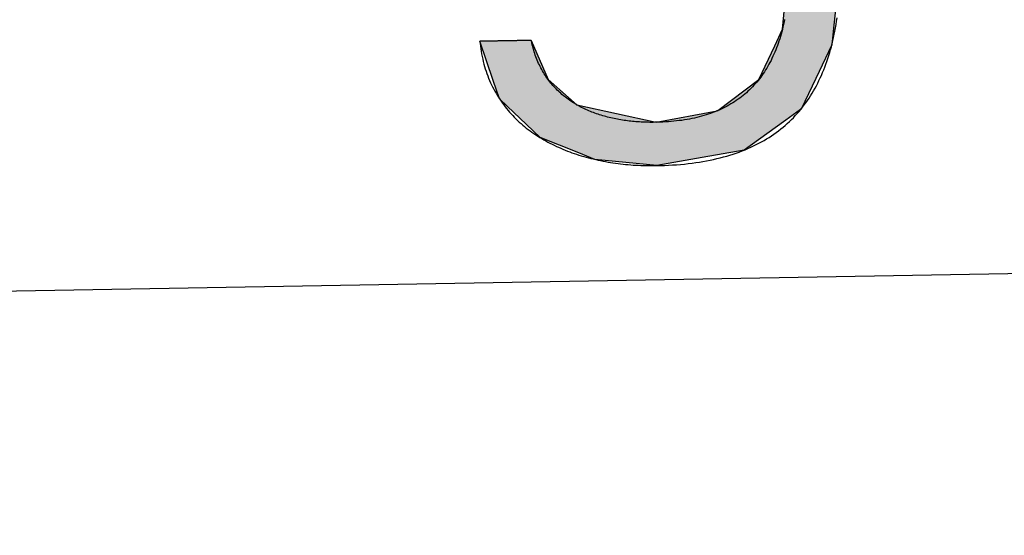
# Model space of a CAD drawing. Extents: x 562 to 7231, y 5567 to 12626.
# Tile 21 of 44: x 3552 to 3674, y 7998 to 8062. Entities that reach past the tile are written whole.
import ezdxf

# ---------------------------------------------------------------- set-up
doc = ezdxf.new("R2010")
doc.units = 0
doc.layers.get('0').update_dxf_attribs({"linetype": 'CONTINUOUS'})
doc.layers.add('LOGO', color=7, linetype='CONTINUOUS')

# ---------------------------------------------------------------- blocks, each defined once
blk = doc.blocks.new('*U45')
at = {"layer": 'LOGO', "color": 30, "linetype": 'CONTINUOUS'}
for p, q in [((70.736, 7.654), (71.316, 7.774)), ((71.316, 7.774), (72.103, 7.654)), ((69.862, 7.472), (70.736, 7.654)), ((72.103, 7.654), (72.485, 7.472)), ((69.672, 7.326), (69.862, 7.472)), ((72.485, 7.472), (72.791, 7.326)), ((73.747, 7.351), (73.747, 7.555)), ((74.669, 7.555), (74.669, 7.351)), ((69.239, 6.993), (69.672, 7.326)), ((72.791, 7.326), (73.169, 6.993)), ((73.747, 7.256), (73.747, 7.351)), ((73.747, 6.903), (73.747, 7.256)), ((74.669, 7.351), (74.669, 7.256)), ((74.669, 7.256), (74.669, 6.903)), ((68.806, 6.661), (69.153, 6.928)), ((69.153, 6.928), (69.239, 6.993)), ((70.704, 6.928), (70.07, 6.661)), ((72.161, 6.842), (71.772, 6.928)), ((73.169, 6.993), (73.244, 6.928)), ((73.244, 6.928), (73.342, 6.842)), ((73.747, 6.47), (73.747, 6.903)), ((74.669, 6.903), (74.669, 6.47)), ((72.187, 6.836), (72.161, 6.842)), ((72.754, 6.486), (72.187, 6.836)), ((73.342, 6.842), (73.346, 6.836)), ((73.346, 6.836), (73.568, 6.486)), ((68.562, 6.23), (68.792, 6.651)), ((68.792, 6.651), (68.806, 6.661)), ((70.058, 6.651), (69.574, 6.23)), ((70.07, 6.661), (70.058, 6.651)), ((72.956, 6.252), (72.754, 6.486)), ((73.568, 6.486), (73.717, 6.252)), ((73.747, 6.455), (73.747, 6.47)), ((73.747, 6.252), (73.747, 6.455)), ((74.669, 6.47), (74.669, 6.455)), ((74.669, 6.455), (74.669, 6.252)), ((68.131, 5.44), (68.562, 6.23)), ((69.574, 6.23), (69.18, 5.44)), ((73.185, 5.986), (72.956, 6.252)), ((74.669, 6.252), (74.669, 5.986)), ((73.672, 4.703), (73.185, 5.986)), ((74.669, 5.986), (74.669, 4.703)), ((68.065, 5.015), (68.131, 5.44)), ((69.18, 5.44), (68.969, 5.015)), ((67.904, 3.968), (68.065, 5.015)), ((68.969, 5.015), (68.872, 3.968)), ((73.687, 4.085), (73.672, 4.703)), ((74.669, 4.703), (74.669, 4.085)), ((73.708, 3.295), (73.687, 4.085)), ((74.669, 4.085), (74.669, 3.295)), ((67.954, 3.58), (67.904, 3.968)), ((68.872, 3.968), (68.836, 3.58)), ((68.098, 2.453), (67.954, 3.58)), ((68.836, 3.58), (69.115, 2.453)), ((73.273, 2.006), (73.708, 3.295)), ((74.669, 3.295), (74.669, 2.006)), ((68.2, 2.246), (68.098, 2.453)), ((69.115, 2.453), (69.167, 2.246)), ((68.688, 1.253), (68.2, 2.246)), ((69.167, 2.246), (69.986, 1.253)), ((72.961, 1.699), (73.273, 2.006)), ((74.669, 2.006), (74.669, 1.699)), ((72.369, 1.116), (72.901, 1.639)), ((72.901, 1.639), (72.961, 1.699)), ((73.717, 1.639), (73.384, 1.116)), ((73.747, 0.913), (73.747, 1.639)), ((74.669, 1.699), (74.669, 1.639)), ((74.669, 1.639), (74.669, 0.913)), ((68.704, 1.22), (68.688, 1.253)), ((69.986, 1.253), (70.054, 1.22)), ((69.029, 0.966), (68.704, 1.22)), ((70.054, 1.22), (70.586, 0.966)), ((72.054, 1.008), (72.369, 1.116)), ((73.384, 1.116), (73.315, 1.008)), ((69.159, 0.865), (69.029, 0.966)), ((70.586, 0.966), (71.308, 0.865)), ((71.39, 0.865), (71.744, 0.901)), ((71.744, 0.901), (72.054, 1.008)), ((73.195, 0.901), (73.154, 0.865)), ((73.315, 1.008), (73.195, 0.901)), ((73.747, 0.615), (73.747, 0.913)), ((74.669, 0.913), (74.669, 0.615)), ((69.16, 0.864), (69.159, 0.865)), ((69.602, 0.518), (69.16, 0.864)), ((73.153, 0.864), (72.764, 0.518)), ((73.154, 0.865), (73.153, 0.864)), ((73.606, -0.61), (73.747, 0.615)), ((74.669, 0.615), (74.522, -0.61)), ((69.764, 0.391), (69.602, 0.518)), ((70.739, 0.2), (69.764, 0.391)), ((72.494, 0.391), (72.088, 0.2)), ((72.764, 0.518), (72.494, 0.391)), ((71.316, 0.087), (70.739, 0.2)), ((72.088, 0.2), (71.316, 0.087)), ((73.462, -0.904), (73.606, -0.61)), ((74.522, -0.61), (74.486, -0.904)), ((68.409, -1.438), (68.183, -0.733)), ((69.105, -0.733), (69.393, -1.438)), ((73.168, -1.505), (73.462, -0.904)), ((74.486, -0.904), (74.186, -1.505)), ((68.516, -1.769), (68.409, -1.438)), ((69.393, -1.438), (69.755, -1.769)), ((72.422, -2.047), (73.168, -1.505)), ((74.186, -1.505), (73.915, -2.047)), ((68.652, -1.904), (68.516, -1.769)), ((68.992, -2.24), (68.652, -1.904)), ((69.755, -1.769), (69.903, -1.904)), ((69.903, -1.904), (71.316, -2.24)), ((71.316, -2.24), (72.412, -2.054)), ((72.412, -2.054), (72.422, -2.047)), ((73.904, -2.054), (73.636, -2.24)), ((73.915, -2.047), (73.904, -2.054)), ((69.233, -2.479), (68.992, -2.24)), ((73.636, -2.24), (73.295, -2.479)), ((69.922, -2.766), (69.233, -2.479)), ((73.295, -2.479), (72.881, -2.766)), ((70.208, -2.886), (69.922, -2.766)), ((72.881, -2.766), (72.131, -2.886)), ((71.316, -3.017), (70.208, -2.886)), ((72.131, -2.886), (71.316, -3.017))]:
    blk.add_line(p, q, dxfattribs=at)
at = {"layer": 'LOGO', "color": 30, "linetype": 'CONTINUOUS', "extrusion": (0, 0, -1)}
for points in [[(-71.316, 7.774), (-72.103, 7.654), (-70.736, 7.654)], [(-70.736, 7.654), (-72.485, 7.472), (-69.862, 7.472)], [(-70.736, 7.654), (-72.103, 7.654), (-72.485, 7.472)], [(-69.862, 7.472), (-72.791, 7.326), (-69.672, 7.326)], [(-69.862, 7.472), (-72.485, 7.472), (-72.791, 7.326)], [(-73.747, 7.555), (-74.669, 7.351), (-73.747, 7.351)], [(-73.747, 7.555), (-74.669, 7.555), (-74.669, 7.351)], [(-69.672, 7.326), (-73.169, 6.993), (-69.239, 6.993)], [(-69.672, 7.326), (-72.791, 7.326), (-73.169, 6.993)], [(-73.747, 7.351), (-74.669, 7.256), (-73.747, 7.256)], [(-73.747, 7.351), (-74.669, 7.351), (-74.669, 7.256)], [(-73.747, 7.256), (-74.669, 6.903), (-73.747, 6.903)], [(-73.747, 7.256), (-74.669, 7.256), (-74.669, 6.903)], [(-69.153, 6.928), (-70.07, 6.661), (-68.806, 6.661)], [(-69.239, 6.993), (-70.704, 6.928), (-69.153, 6.928)], [(-69.153, 6.928), (-70.704, 6.928), (-70.07, 6.661)], [(-69.239, 6.993), (-71.476, 6.993), (-70.704, 6.928)], [(-71.476, 6.993), (-73.244, 6.928), (-71.772, 6.928)], [(-71.476, 6.993), (-73.169, 6.993), (-73.244, 6.928)], [(-71.772, 6.928), (-73.342, 6.842), (-72.161, 6.842)], [(-71.772, 6.928), (-73.244, 6.928), (-73.342, 6.842)], [(-73.747, 6.903), (-74.669, 6.47), (-73.747, 6.47)], [(-73.747, 6.903), (-74.669, 6.903), (-74.669, 6.47)], [(-72.161, 6.842), (-73.346, 6.836), (-72.187, 6.836)], [(-72.161, 6.842), (-73.342, 6.842), (-73.346, 6.836)], [(-72.187, 6.836), (-73.568, 6.486), (-72.754, 6.486)], [(-72.187, 6.836), (-73.346, 6.836), (-73.568, 6.486)], [(-68.792, 6.651), (-69.574, 6.23), (-68.562, 6.23)], [(-68.806, 6.661), (-70.058, 6.651), (-68.792, 6.651)], [(-68.792, 6.651), (-70.058, 6.651), (-69.574, 6.23)], [(-68.806, 6.661), (-70.07, 6.661), (-70.058, 6.651)], [(-72.754, 6.486), (-73.717, 6.252), (-72.956, 6.252)], [(-72.754, 6.486), (-73.568, 6.486), (-73.717, 6.252)], [(-73.747, 6.47), (-74.669, 6.455), (-73.747, 6.455)], [(-73.747, 6.47), (-74.669, 6.47), (-74.669, 6.455)], [(-73.747, 6.455), (-74.669, 6.252), (-73.747, 6.252)], [(-73.747, 6.455), (-74.669, 6.455), (-74.669, 6.252)], [(-68.562, 6.23), (-69.18, 5.44), (-68.131, 5.44)], [(-68.562, 6.23), (-69.574, 6.23), (-69.18, 5.44)], [(-72.956, 6.252), (-74.669, 5.986), (-73.185, 5.986)], [(-72.956, 6.252), (-74.669, 6.252), (-74.669, 5.986)], [(-73.185, 5.986), (-74.669, 4.703), (-73.672, 4.703)], [(-73.185, 5.986), (-74.669, 5.986), (-74.669, 4.703)], [(-68.131, 5.44), (-68.969, 5.015), (-68.065, 5.015)], [(-68.131, 5.44), (-69.18, 5.44), (-68.969, 5.015)], [(-68.065, 5.015), (-68.872, 3.968), (-67.904, 3.968)], [(-68.065, 5.015), (-68.969, 5.015), (-68.872, 3.968)], [(-73.672, 4.703), (-74.669, 4.085), (-73.687, 4.085)], [(-73.672, 4.703), (-74.669, 4.703), (-74.669, 4.085)], [(-73.687, 4.085), (-74.669, 3.295), (-73.708, 3.295)], [(-73.687, 4.085), (-74.669, 4.085), (-74.669, 3.295)], [(-67.904, 3.968), (-68.836, 3.58), (-67.954, 3.58)], [(-67.904, 3.968), (-68.872, 3.968), (-68.836, 3.58)], [(-67.954, 3.58), (-69.115, 2.453), (-68.098, 2.453)], [(-67.954, 3.58), (-68.836, 3.58), (-69.115, 2.453)], [(-73.708, 3.295), (-74.669, 2.006), (-73.273, 2.006)], [(-73.708, 3.295), (-74.669, 3.295), (-74.669, 2.006)], [(-68.098, 2.453), (-69.167, 2.246), (-68.2, 2.246)], [(-68.098, 2.453), (-69.115, 2.453), (-69.167, 2.246)], [(-68.2, 2.246), (-69.986, 1.253), (-68.688, 1.253)], [(-68.2, 2.246), (-69.167, 2.246), (-69.986, 1.253)], [(-73.273, 2.006), (-74.669, 1.699), (-72.961, 1.699)], [(-73.273, 2.006), (-74.669, 2.006), (-74.669, 1.699)], [(-72.901, 1.639), (-73.384, 1.116), (-72.369, 1.116)], [(-72.961, 1.699), (-74.669, 1.639), (-72.901, 1.639)], [(-72.901, 1.639), (-73.717, 1.639), (-73.384, 1.116)], [(-72.961, 1.699), (-74.669, 1.699), (-74.669, 1.639)], [(-73.747, 1.639), (-74.669, 0.913), (-73.747, 0.913)], [(-73.747, 1.639), (-74.669, 1.639), (-74.669, 0.913)], [(-68.688, 1.253), (-70.054, 1.22), (-68.704, 1.22)], [(-68.688, 1.253), (-69.986, 1.253), (-70.054, 1.22)], [(-68.704, 1.22), (-70.586, 0.966), (-69.029, 0.966)], [(-68.704, 1.22), (-70.054, 1.22), (-70.586, 0.966)], [(-72.369, 1.116), (-73.315, 1.008), (-72.054, 1.008)], [(-72.369, 1.116), (-73.384, 1.116), (-73.315, 1.008)], [(-69.029, 0.966), (-71.308, 0.865), (-69.159, 0.865)], [(-69.029, 0.966), (-70.586, 0.966), (-71.308, 0.865)], [(-71.744, 0.901), (-73.154, 0.865), (-71.39, 0.865)], [(-72.054, 1.008), (-73.195, 0.901), (-71.744, 0.901)], [(-71.744, 0.901), (-73.195, 0.901), (-73.154, 0.865)], [(-72.054, 1.008), (-73.315, 1.008), (-73.195, 0.901)], [(-73.747, 0.913), (-74.669, 0.615), (-73.747, 0.615)], [(-73.747, 0.913), (-74.669, 0.913), (-74.669, 0.615)], [(-69.159, 0.865), (-71.316, 0.864), (-69.16, 0.864)], [(-69.159, 0.865), (-71.308, 0.865), (-71.316, 0.864)], [(-69.16, 0.864), (-72.764, 0.518), (-69.602, 0.518)], [(-69.16, 0.864), (-73.153, 0.864), (-72.764, 0.518)], [(-71.39, 0.865), (-73.153, 0.864), (-71.316, 0.864)], [(-71.39, 0.865), (-73.154, 0.865), (-73.153, 0.864)], [(-73.747, 0.615), (-74.522, -0.61), (-73.606, -0.61)], [(-73.747, 0.615), (-74.669, 0.615), (-74.522, -0.61)], [(-69.602, 0.518), (-72.494, 0.391), (-69.764, 0.391)], [(-69.602, 0.518), (-72.764, 0.518), (-72.494, 0.391)], [(-69.764, 0.391), (-72.088, 0.2), (-70.739, 0.2)], [(-69.764, 0.391), (-72.494, 0.391), (-72.088, 0.2)], [(-70.739, 0.2), (-72.088, 0.2), (-71.316, 0.087)], [(-73.606, -0.61), (-74.486, -0.904), (-73.462, -0.904)], [(-73.606, -0.61), (-74.522, -0.61), (-74.486, -0.904)], [(-68.183, -0.733), (-69.393, -1.438), (-68.409, -1.438)], [(-68.183, -0.733), (-69.105, -0.733), (-69.393, -1.438)], [(-73.462, -0.904), (-74.186, -1.505), (-73.168, -1.505)], [(-73.462, -0.904), (-74.486, -0.904), (-74.186, -1.505)], [(-68.409, -1.438), (-69.755, -1.769), (-68.516, -1.769)], [(-68.409, -1.438), (-69.393, -1.438), (-69.755, -1.769)], [(-73.168, -1.505), (-73.915, -2.047), (-72.422, -2.047)], [(-73.168, -1.505), (-74.186, -1.505), (-73.915, -2.047)], [(-68.516, -1.769), (-69.903, -1.904), (-68.652, -1.904)], [(-68.516, -1.769), (-69.755, -1.769), (-69.903, -1.904)], [(-68.652, -1.904), (-71.316, -2.24), (-68.992, -2.24)], [(-68.652, -1.904), (-69.903, -1.904), (-71.316, -2.24)], [(-72.412, -2.054), (-73.636, -2.24), (-71.316, -2.24)], [(-72.422, -2.047), (-73.904, -2.054), (-72.412, -2.054)], [(-72.412, -2.054), (-73.904, -2.054), (-73.636, -2.24)], [(-72.422, -2.047), (-73.915, -2.047), (-73.904, -2.054)], [(-68.992, -2.24), (-73.295, -2.479), (-69.233, -2.479)], [(-68.992, -2.24), (-73.636, -2.24), (-73.295, -2.479)], [(-69.233, -2.479), (-72.881, -2.766), (-69.922, -2.766)], [(-69.233, -2.479), (-73.295, -2.479), (-72.881, -2.766)], [(-69.922, -2.766), (-72.131, -2.886), (-70.208, -2.886)], [(-69.922, -2.766), (-72.881, -2.766), (-72.131, -2.886)], [(-70.208, -2.886), (-72.131, -2.886), (-71.316, -3.017)]]:
    blk.add_solid(points, dxfattribs=at)
blk = doc.blocks.new('KLAUS')
at = {"layer": 'LOGO'}
blk.add_polyline3d([(73.648, -0.435, 0), (73.638, -0.481, 0), (73.627, -0.525, 0), (73.616, -0.57, 0), (73.605, -0.613, 0), (73.593, -0.656, 0), (73.58, -0.699, 0), (73.567, -0.741, 0), (73.554, -0.782, 0), (73.54, -0.823, 0), (73.525, -0.863, 0), (73.511, -0.903, 0), (73.495, -0.942, 0), (73.479, -0.981, 0), (73.463, -1.019, 0), (73.446, -1.057, 0), (73.428, -1.094, 0), (73.41, -1.13, 0), (73.392, -1.166, 0), (73.373, -1.201, 0), (73.353, -1.236, 0), (73.333, -1.27, 0), (73.312, -1.303, 0), (73.291, -1.336, 0), (73.27, -1.369, 0), (73.248, -1.401, 0), (73.225, -1.432, 0), (73.202, -1.463, 0), (73.178, -1.493, 0), (73.154, -1.522, 0), (73.129, -1.551, 0), (73.103, -1.58, 0), (73.078, -1.607, 0), (73.051, -1.635, 0), (73.024, -1.661, 0), (72.997, -1.687, 0), (72.969, -1.713, 0), (72.94, -1.738, 0), (72.911, -1.762, 0), (72.881, -1.786, 0), (72.851, -1.809, 0), (72.82, -1.831, 0), (72.789, -1.853, 0), (72.757, -1.875, 0), (72.725, -1.895, 0), (72.692, -1.916, 0), (72.658, -1.935, 0), (72.624, -1.954, 0), (72.59, -1.973, 0), (72.554, -1.99, 0), (72.519, -2.008, 0), (72.482, -2.024, 0), (72.445, -2.04, 0), (72.408, -2.055, 0), (72.37, -2.07, 0), (72.331, -2.084, 0), (72.292, -2.098, 0), (72.252, -2.111, 0), (72.212, -2.123, 0), (72.171, -2.135, 0), (72.13, -2.146, 0), (72.088, -2.157, 0), (72.045, -2.166, 0), (72.002, -2.176, 0), (71.958, -2.184, 0), (71.914, -2.192, 0), (71.869, -2.2, 0), (71.823, -2.207, 0), (71.777, -2.213, 0), (71.73, -2.218, 0), (71.683, -2.223, 0), (71.635, -2.228, 0), (71.587, -2.231, 0), (71.538, -2.234, 0), (71.488, -2.237, 0), (71.438, -2.239, 0), (71.387, -2.24, 0), (71.335, -2.24, 0), (71.296, -2.24, 0), (71.265, -2.24, 0), (71.234, -2.24, 0), (71.202, -2.239, 0), (71.171, -2.238, 0), (71.14, -2.236, 0), (71.109, -2.235, 0), (71.078, -2.233, 0), (71.047, -2.231, 0), (71.016, -2.229, 0), (70.985, -2.226, 0), (70.954, -2.223, 0), (70.923, -2.22, 0), (70.893, -2.217, 0), (70.862, -2.213, 0), (70.832, -2.209, 0), (70.801, -2.205, 0), (70.771, -2.2, 0), (70.741, -2.195, 0), (70.711, -2.19, 0), (70.681, -2.185, 0), (70.651, -2.179, 0), (70.622, -2.173, 0), (70.592, -2.167, 0), (70.563, -2.16, 0), (70.534, -2.154, 0), (70.504, -2.146, 0), (70.475, -2.139, 0), (70.447, -2.131, 0), (70.418, -2.123, 0), (70.39, -2.115, 0), (70.361, -2.106, 0), (70.333, -2.097, 0), (70.305, -2.088, 0), (70.278, -2.078, 0), (70.25, -2.068, 0), (70.223, -2.058, 0), (70.196, -2.047, 0), (70.169, -2.036, 0), (70.142, -2.025, 0), (70.115, -2.013, 0), (70.089, -2.002, 0), (70.063, -1.989, 0), (70.037, -1.977, 0), (70.011, -1.964, 0), (69.986, -1.951, 0), (69.961, -1.937, 0), (69.936, -1.923, 0), (69.911, -1.909, 0), (69.887, -1.894, 0), (69.863, -1.879, 0), (69.839, -1.864, 0), (69.815, -1.848, 0), (69.792, -1.832, 0), (69.769, -1.816, 0), (69.746, -1.799, 0), (69.724, -1.782, 0), (69.701, -1.764, 0), (69.68, -1.746, 0), (69.658, -1.728, 0), (69.637, -1.71, 0), (69.616, -1.691, 0), (69.595, -1.671, 0), (69.575, -1.652, 0), (69.555, -1.632, 0), (69.535, -1.611, 0), (69.516, -1.59, 0), (69.497, -1.569, 0), (69.478, -1.547, 0), (69.46, -1.525, 0), (69.442, -1.503, 0), (69.424, -1.48, 0), (69.407, -1.457, 0), (69.39, -1.433, 0), (69.373, -1.41, 0), (69.357, -1.385, 0), (69.341, -1.36, 0), (69.326, -1.335, 0), (69.311, -1.31, 0), (69.296, -1.284, 0), (69.282, -1.257, 0), (69.269, -1.23, 0), (69.255, -1.203, 0), (69.242, -1.175, 0), (69.23, -1.147, 0), (69.217, -1.119, 0), (69.206, -1.09, 0), (69.195, -1.061, 0), (69.184, -1.031, 0), (69.173, -1.001, 0), (69.163, -0.97, 0), (69.154, -0.939, 0), (69.145, -0.907, 0), (69.136, -0.875, 0), (69.128, -0.843, 0), (69.121, -0.81, 0), (69.113, -0.777, 0), (69.107, -0.743, 0), (69.105, -0.733, 0), (69.104, -0.733, 0), (69.103, -0.733, 0), (69.101, -0.733, 0), (69.099, -0.733, 0), (69.096, -0.733, 0), (69.092, -0.733, 0), (69.088, -0.733, 0), (69.084, -0.733, 0), (69.079, -0.733, 0), (69.074, -0.733, 0), (69.068, -0.733, 0), (69.062, -0.733, 0), (69.056, -0.733, 0), (69.049, -0.733, 0), (69.041, -0.733, 0), (69.034, -0.733, 0), (69.025, -0.733, 0), (69.017, -0.733, 0), (69.008, -0.733, 0), (68.999, -0.733, 0), (68.989, -0.733, 0), (68.979, -0.733, 0), (68.969, -0.733, 0), (68.959, -0.733, 0), (68.948, -0.733, 0), (68.937, -0.733, 0), (68.925, -0.733, 0), (68.914, -0.733, 0), (68.902, -0.733, 0), (68.89, -0.733, 0), (68.878, -0.733, 0), (68.865, -0.733, 0), (68.853, -0.733, 0), (68.84, -0.733, 0), (68.827, -0.733, 0), (68.814, -0.733, 0), (68.8, -0.733, 0), (68.787, -0.733, 0), (68.773, -0.733, 0), (68.76, -0.733, 0), (68.746, -0.733, 0), (68.732, -0.733, 0), (68.718, -0.733, 0), (68.704, -0.733, 0), (68.69, -0.733, 0), (68.676, -0.733, 0), (68.662, -0.733, 0), (68.648, -0.733, 0), (68.634, -0.733, 0), (68.62, -0.733, 0), (68.605, -0.733, 0), (68.591, -0.733, 0), (68.577, -0.733, 0), (68.563, -0.733, 0), (68.549, -0.733, 0), (68.536, -0.733, 0), (68.522, -0.733, 0), (68.508, -0.733, 0), (68.495, -0.733, 0), (68.481, -0.733, 0), (68.468, -0.733, 0), (68.455, -0.733, 0), (68.442, -0.733, 0), (68.429, -0.733, 0), (68.417, -0.733, 0), (68.404, -0.733, 0), (68.392, -0.733, 0), (68.38, -0.733, 0), (68.369, -0.733, 0), (68.357, -0.733, 0), (68.346, -0.733, 0), (68.335, -0.733, 0), (68.324, -0.733, 0), (68.314, -0.733, 0), (68.304, -0.733, 0), (68.294, -0.733, 0), (68.285, -0.733, 0), (68.276, -0.733, 0), (68.267, -0.733, 0), (68.258, -0.733, 0), (68.251, -0.733, 0), (68.243, -0.733, 0), (68.236, -0.733, 0), (68.229, -0.733, 0), (68.222, -0.733, 0), (68.216, -0.733, 0), (68.211, -0.733, 0), (68.206, -0.733, 0), (68.201, -0.733, 0), (68.197, -0.733, 0), (68.194, -0.733, 0), (68.19, -0.733, 0), (68.188, -0.733, 0), (68.186, -0.733, 0), (68.184, -0.733, 0), (68.183, -0.733, 0), (68.183, -0.733, 0), (68.186, -0.769, 0), (68.191, -0.818, 0), (68.197, -0.866, 0), (68.204, -0.913, 0), (68.211, -0.96, 0), (68.22, -1.007, 0), (68.229, -1.052, 0), (68.239, -1.097, 0), (68.25, -1.142, 0), (68.261, -1.186, 0), (68.273, -1.229, 0), (68.287, -1.272, 0), (68.3, -1.314, 0), (68.315, -1.356, 0), (68.33, -1.397, 0), (68.346, -1.438, 0), (68.363, -1.478, 0), (68.38, -1.517, 0), (68.399, -1.556, 0), (68.417, -1.595, 0), (68.437, -1.633, 0), (68.457, -1.67, 0), (68.478, -1.706, 0), (68.499, -1.743, 0), (68.522, -1.778, 0), (68.544, -1.813, 0), (68.568, -1.848, 0), (68.592, -1.882, 0), (68.617, -1.915, 0), (68.642, -1.948, 0), (68.668, -1.981, 0), (68.694, -2.012, 0), (68.721, -2.044, 0), (68.749, -2.075, 0), (68.777, -2.105, 0), (68.806, -2.134, 0), (68.835, -2.164, 0), (68.865, -2.192, 0), (68.895, -2.22, 0), (68.926, -2.248, 0), (68.957, -2.275, 0), (68.989, -2.302, 0), (69.021, -2.328, 0), (69.054, -2.353, 0), (69.088, -2.378, 0), (69.121, -2.403, 0), (69.156, -2.427, 0), (69.19, -2.451, 0), (69.225, -2.474, 0), (69.261, -2.496, 0), (69.297, -2.518, 0), (69.333, -2.54, 0), (69.37, -2.561, 0), (69.407, -2.581, 0), (69.445, -2.601, 0), (69.483, -2.621, 0), (69.521, -2.64, 0), (69.56, -2.658, 0), (69.599, -2.676, 0), (69.638, -2.694, 0), (69.678, -2.711, 0), (69.718, -2.727, 0), (69.758, -2.744, 0), (69.799, -2.759, 0), (69.84, -2.774, 0), (69.881, -2.789, 0), (69.923, -2.803, 0), (69.965, -2.817, 0), (70.007, -2.83, 0), (70.049, -2.843, 0), (70.092, -2.855, 0), (70.135, -2.867, 0), (70.178, -2.878, 0), (70.221, -2.889, 0), (70.265, -2.9, 0), (70.309, -2.91, 0), (70.353, -2.919, 0), (70.397, -2.928, 0), (70.441, -2.937, 0), (70.486, -2.945, 0), (70.53, -2.953, 0), (70.575, -2.96, 0), (70.62, -2.967, 0), (70.665, -2.973, 0), (70.711, -2.979, 0), (70.756, -2.985, 0), (70.802, -2.99, 0), (70.847, -2.994, 0), (70.893, -2.999, 0), (70.939, -3.002, 0), (70.984, -3.006, 0), (71.03, -3.008, 0), (71.076, -3.011, 0), (71.123, -3.013, 0), (71.169, -3.014, 0), (71.215, -3.016, 0), (71.261, -3.016, 0), (71.307, -3.017, 0), (71.377, -3.016, 0), (71.451, -3.015, 0), (71.525, -3.013, 0), (71.597, -3.01, 0), (71.669, -3.007, 0), (71.739, -3.002, 0), (71.809, -2.997, 0), (71.877, -2.991, 0), (71.945, -2.984, 0), (72.012, -2.976, 0), (72.077, -2.967, 0), (72.142, -2.957, 0), (72.206, -2.947, 0), (72.269, -2.936, 0), (72.331, -2.924, 0), (72.391, -2.911, 0), (72.451, -2.897, 0), (72.51, -2.883, 0), (72.569, -2.868, 0), (72.626, -2.852, 0), (72.682, -2.835, 0), (72.738, -2.817, 0), (72.792, -2.799, 0), (72.846, -2.78, 0), (72.899, -2.76, 0), (72.951, -2.739, 0), (73.001, -2.717, 0), (73.052, -2.695, 0), (73.101, -2.672, 0), (73.149, -2.648, 0), (73.197, -2.623, 0), (73.243, -2.598, 0), (73.289, -2.572, 0), (73.334, -2.545, 0), (73.378, -2.517, 0), (73.421, -2.489, 0), (73.464, -2.46, 0), (73.505, -2.43, 0), (73.546, -2.399, 0), (73.586, -2.368, 0), (73.625, -2.336, 0), (73.663, -2.303, 0), (73.701, -2.269, 0), (73.738, -2.235, 0), (73.774, -2.2, 0), (73.809, -2.164, 0), (73.843, -2.128, 0), (73.877, -2.09, 0), (73.909, -2.053, 0), (73.942, -2.014, 0), (73.973, -1.975, 0), (74.003, -1.935, 0), (74.033, -1.894, 0), (74.062, -1.853, 0), (74.09, -1.811, 0), (74.118, -1.768, 0), (74.145, -1.724, 0), (74.171, -1.68, 0), (74.196, -1.635, 0), (74.221, -1.59, 0), (74.244, -1.544, 0), (74.268, -1.497, 0), (74.29, -1.45, 0), (74.312, -1.401, 0), (74.333, -1.353, 0), (74.353, -1.303, 0), (74.373, -1.253, 0), (74.392, -1.202, 0), (74.41, -1.151, 0), (74.428, -1.099, 0), (74.445, -1.046, 0), (74.461, -0.993, 0), (74.477, -0.939, 0), (74.492, -0.884, 0), (74.506, -0.829, 0), (74.52, -0.773, 0), (74.533, -0.717, 0), (74.545, -0.66, 0), (74.557, -0.602, 0), (74.568, -0.544, 0), (74.579, -0.485, 0), (74.589, -0.426, 0)], dxfattribs=at)
at = {"layer": 'LOGO', "color": 30, "linetype": 'CONTINUOUS'}
blk.add_blockref('*U45', (0, 0), dxfattribs=at)

msp = doc.modelspace()

# ---------------------------------------------------------------- linework, layer by layer
msp.add_line((4146.361, 8039.156), (1812.775, 7998.423))

# ---------------------------------------------------------------- block references
at = {"xscale": 6.929133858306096, "yscale": 6.929133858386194, "zscale": 6.929133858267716, "rotation": 0.9999999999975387}
msp.add_blockref('KLAUS', (3136.733, 8056.634), dxfattribs=at)

doc.saveas('drawing.dxf')
